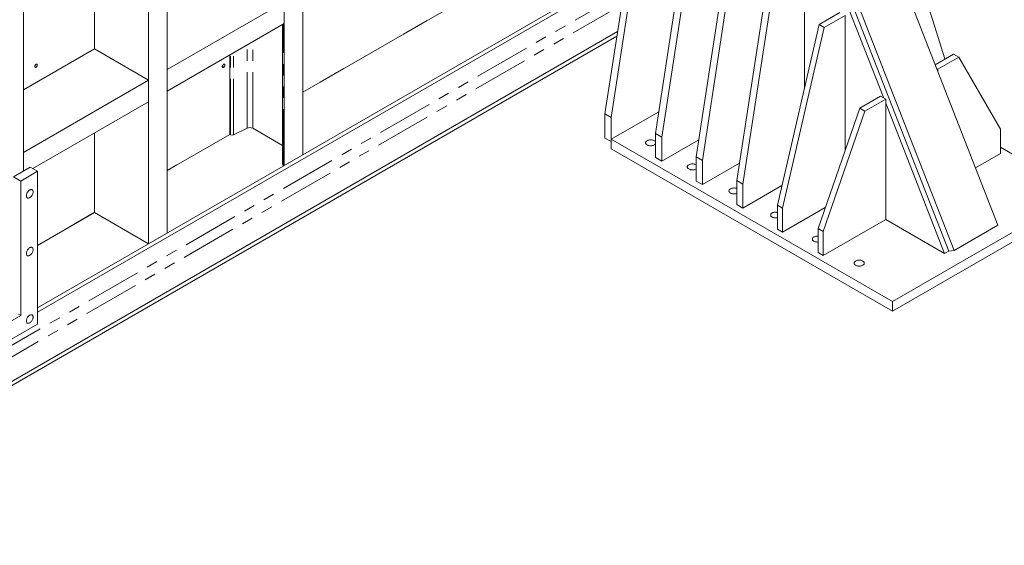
# Model space of a CAD drawing. Header units: millimetres. Extents: x 450 to 25135, y 150 to 17673.
# Tile 223 of 256: x 11061 to 14402, y 8207 to 9990. Entities that reach past the tile are written whole.
import ezdxf

# ---------------------------------------------------------------- set-up
doc = ezdxf.new("R2010")
doc.units = ezdxf.units.MM
doc.linetypes.add('SLD-Centrada-doble', pattern=[12.7, 6.35, -1.27, 1.27, -1.27, 1.27, -1.27])
doc.linetypes.add('SLD-Continua', pattern=[0])
doc.layers.add('OCULTA', color=8, linetype='SLD-Continua')

msp = doc.modelspace()

# ---------------------------------------------------------------- linework, layer by layer
at = {"layer": 'OCULTA', "linetype": 'SLD-Continua', "lineweight": 18, "ltscale": 30}
for p, q in [((11562.2, 9266.6), (11562.2, 11321.8)), ((11562.2, 9266.6), (11562.2, 11321.8)), ((11562.2, 9266.6), (11562.2, 11321.8)), ((11562.2, 9266.6), (11562.2, 11321.8)), ((11562.2, 9266.6), (11562.2, 11321.8)), ((11498.6, 9229.9), (11498.6, 11285.1)), ((11498.6, 9229.9), (11498.6, 11285.1)), ((11498.6, 9229.9), (11498.6, 11285.1)), ((11498.6, 9229.9), (11498.6, 11285.1)), ((11498.6, 9229.9), (11498.6, 11285.1)), ((12021.9, 9531.9), (12021.9, 11094)), ((12021.9, 9531.9), (12021.9, 11094)), ((12021.9, 9531.9), (12021.9, 11094)), ((12021.9, 9531.9), (12021.9, 11094)), ((12021.9, 9531.9), (12021.9, 11094)), ((11074.3, 9477.2), (11074.3, 11040.2)), ((11074.3, 9477.2), (11074.3, 11040.2)), ((11074.3, 9477.2), (11074.3, 11040.2)), ((11074.3, 9477.2), (11074.3, 11040.2)), ((11074.3, 9477.2), (11074.3, 11040.2)), ((11958.2, 9495.2), (11958.2, 11057.5)), ((11958.2, 9495.2), (11958.2, 11057.5)), ((11958.2, 9495.2), (11958.2, 11057.5)), ((11958.2, 9495.2), (11958.2, 11057.5)), ((11958.2, 9495.2), (11958.2, 11057.5)), ((13188.6, 10589.3), (13047.2, 9670.7)), ((13209.8, 10577), (13068.4, 9658.4)), ((11314.8, 9891.2), (11314.8, 10524.9)), ((11314.8, 9891.2), (11314.8, 10524.9)), ((11314.8, 9891.2), (11314.8, 10524.9)), ((11314.8, 9891.2), (11314.8, 10524.9)), ((11314.8, 9891.2), (11314.8, 10524.9)), ((13356.5, 10504.6), (13218.6, 9604.3)), ((13377.7, 10492.3), (13239.9, 9592.1)), ((14380.7, 9292.8), (13924.6, 10458.4)), ((13494.4, 10425), (13356.5, 9524.7)), ((13515.6, 10412.7), (13377.7, 9512.5)), ((13993.4, 9724.6), (13743.7, 10362.7)), ((13757.8, 10370.9), (14213.9, 9205.3)), ((13776.1, 10372.6), (14232.2, 9207.1)), ((13632.3, 10345.4), (13494.4, 9445.1)), ((13653.5, 10333.1), (13515.6, 9432.9)), ((13724.2, 9759.5), (13724.2, 10351.5)), ((13123.7, 10168), (11121.9, 9012.4)), ((13121.3, 10152.4), (11121.9, 8998.1)), ((14201, 9857.2), (14109.6, 10147.3)), ((12021.9, 9744.2), (12637, 10099.3)), ((12021.9, 9744.2), (12637, 10099.3)), ((12021.9, 9744.2), (12637, 10099.3)), ((12021.9, 9744.2), (12637, 10099.3)), ((12021.9, 9744.2), (12637, 10099.3)), ((12637, 10099.3), (12021.9, 9744.2)), ((12637, 10099.3), (12021.9, 9744.2)), ((11562.2, 9821.9), (11958.2, 10050.4)), ((11562.2, 9821.9), (11958.2, 10050.4)), ((11562.2, 9821.9), (11958.2, 10050.4)), ((11562.2, 9821.9), (11958.2, 10050.4)), ((11562.2, 9821.9), (11958.2, 10050.4)), ((11958.2, 9977), (11958.2, 10050.4)), ((11958.2, 9977), (11958.2, 10050.4)), ((11958.2, 9977), (11958.2, 10050.4)), ((11958.2, 9977), (11958.2, 10050.4)), ((11958.2, 9977), (11958.2, 10050.4)), ((13773.7, 9973.9), (13844.4, 10014.7)), ((13791.4, 9963.6), (13862.1, 10004.5)), ((13862.1, 10004.5), (13862.1, 9547.2)), ((11562.2, 9748.4), (11958.2, 9977)), ((11562.2, 9748.4), (11958.2, 9977)), ((11562.2, 9748.4), (11958.2, 9977)), ((11562.2, 9748.4), (11958.2, 9977)), ((11562.2, 9748.4), (11958.2, 9977)), ((11953.4, 9974.2), (11953.4, 9499.7)), ((11953.4, 9974.2), (11953.4, 9499.7)), ((11953.4, 9974.2), (11953.4, 9499.7)), ((11953.4, 9974.2), (11953.4, 9499.7)), ((11953.4, 9974.2), (11953.4, 9499.7)), ((12363.7, 9941.6), (12443.7, 9987.7)), ((13632.3, 9361.5), (13773.7, 9973.9)), ((13650, 9351.3), (13791.4, 9963.6)), ((13773.7, 9973.9), (13791.4, 9963.6)), ((13090.3, 9950.7), (10092.2, 8220)), ((13087.9, 9935), (10094.6, 8207.1)), ((11074.3, 9752.5), (11314.8, 9891.2)), ((11074.3, 9752.5), (11314.8, 9891.2)), ((11074.3, 9752.5), (11314.8, 9891.2)), ((11074.3, 9752.5), (11314.8, 9891.2)), ((11074.3, 9752.5), (11314.8, 9891.2)), ((11314.8, 9891.2), (11498.6, 9785.1)), ((11314.8, 9891.2), (11498.6, 9785.1)), ((11314.8, 9891.2), (11498.6, 9785.1)), ((11314.8, 9891.2), (11498.6, 9785.1)), ((11314.8, 9891.2), (11498.6, 9785.1)), ((11774.4, 9601.3), (11774.4, 9870.8)), ((11774.4, 9601.3), (11774.4, 9870.8)), ((11774.4, 9601.3), (11774.4, 9870.8)), ((11774.4, 9601.3), (11774.4, 9870.8)), ((11774.4, 9601.3), (11774.4, 9870.8)), ((14229.8, 9873.8), (14167.4, 9837.8)), ((14247.5, 9863.6), (14176.8, 9822.8)), ((14229.8, 9873.8), (14247.5, 9863.6)), ((14388.9, 9618.6), (14247.5, 9863.6)), ((12080.9, 9778.3), (12160.8, 9824.4)), ((14172.3, 9825.4), (14176.8, 9822.8)), ((14176.8, 9822.8), (14176.8, 9814)), ((11562.2, 9748.4), (11562.2, 9821.9)), ((11562.2, 9748.4), (11562.2, 9821.9)), ((11562.2, 9748.4), (11562.2, 9821.9)), ((11562.2, 9748.4), (11562.2, 9821.9)), ((11562.2, 9748.4), (11562.2, 9821.9)), ((11074.3, 9540.2), (11498.6, 9785.1)), ((11074.3, 9540.2), (11498.6, 9785.1)), ((11074.3, 9540.2), (11498.6, 9785.1)), ((11074.3, 9540.2), (11498.6, 9785.1)), ((11074.3, 9540.2), (11498.6, 9785.1)), ((11498.6, 9711.6), (11498.6, 9785.1)), ((11498.6, 9711.6), (11498.6, 9785.1)), ((11498.6, 9711.6), (11498.6, 9785.1)), ((11498.6, 9711.6), (11498.6, 9785.1)), ((11498.6, 9711.6), (11498.6, 9785.1)), ((13911.6, 9690.1), (13982.3, 9730.9)), ((13982.3, 9730.9), (14000, 9720.7)), ((11106.2, 9485.1), (11498.6, 9711.6)), ((11106.2, 9485.1), (11498.6, 9711.6)), ((11106.2, 9485.1), (11498.6, 9711.6)), ((11106.2, 9485.1), (11498.6, 9711.6)), ((11106.2, 9485.1), (11498.6, 9711.6)), ((13770.2, 9281.9), (13911.6, 9690.1)), ((13911.6, 9690.1), (13929.3, 9679.9)), ((13929.3, 9679.9), (14000, 9720.7)), ((14000, 9720.7), (14000, 9312.5)), ((14199.8, 9197.1), (14000, 9707.6)), ((13047.2, 9670.7), (13068.4, 9658.4)), ((13047.2, 9670.7), (13047.2, 9589)), ((13230, 9678.2), (13068.4, 9584.9)), ((13068.4, 9658.4), (13068.4, 9576.8)), ((13787.9, 9271.7), (13929.3, 9679.9)), ((11833, 9622.3), (11786.6, 9599.5)), ((11833, 9622.3), (11786.6, 9599.5)), ((11833, 9622.3), (11786.6, 9599.5)), ((11833, 9622.3), (11786.6, 9599.5)), ((11833, 9622.3), (11786.6, 9599.5)), ((11953.4, 9563.3), (11852, 9621.9)), ((11953.4, 9563.3), (11852, 9621.9)), ((11953.4, 9563.3), (11852, 9621.9)), ((11953.4, 9563.3), (11852, 9621.9)), ((11953.4, 9563.3), (11852, 9621.9)), ((11314.8, 9336), (11314.8, 9605.5)), ((11314.8, 9336), (11314.8, 9605.5)), ((11314.8, 9336), (11314.8, 9605.5)), ((11314.8, 9336), (11314.8, 9605.5)), ((11314.8, 9336), (11314.8, 9605.5)), ((11562.2, 9478.9), (11774.4, 9601.3)), ((11562.2, 9478.9), (11774.4, 9601.3)), ((11562.2, 9478.9), (11774.4, 9601.3)), ((11562.2, 9478.9), (11774.4, 9601.3)), ((11562.2, 9478.9), (11774.4, 9601.3)), ((11774.4, 9601.3), (11562.2, 9478.9)), ((11774.4, 9601.3), (11562.2, 9478.9)), ((11777.2, 9599.7), (11774.4, 9601.3)), ((11777.2, 9599.7), (11774.4, 9601.3)), ((11777.2, 9599.7), (11774.4, 9601.3)), ((11777.2, 9599.7), (11774.4, 9601.3)), ((11777.2, 9599.7), (11774.4, 9601.3)), ((13047.2, 9589), (13068.4, 9576.8)), ((13218.6, 9604.3), (13239.9, 9592.1)), ((13218.6, 9604.3), (13218.6, 9522.7)), ((13239.9, 9592.1), (13239.9, 9510.4)), ((14388.9, 9537), (14388.9, 9618.6)), ((13068.4, 9584.9), (14023, 9033.9)), ((13068.4, 9584.9), (13068.4, 9552.3)), ((13239.9, 9510.4), (13365.4, 9582.9)), ((14659.4, 9401.2), (14388.9, 9557.4)), ((11074.3, 9540.2), (11074.3, 9477.2)), ((11074.3, 9540.2), (11074.3, 9477.2)), ((11074.3, 9540.2), (11074.3, 9477.2)), ((11074.3, 9540.2), (11074.3, 9477.2)), ((11074.3, 9540.2), (11074.3, 9477.2)), ((12021.9, 9531.9), (11958.2, 9495.2)), ((12021.9, 9531.9), (11958.2, 9495.2)), ((12021.9, 9531.9), (11958.2, 9495.2)), ((12021.9, 9531.9), (11958.2, 9495.2)), ((12021.9, 9531.9), (11958.2, 9495.2)), ((13068.4, 9552.3), (14023, 9001.2)), ((13218.6, 9522.7), (13239.9, 9510.4)), ((13356.5, 9524.7), (13377.7, 9512.5)), ((13356.5, 9524.7), (13356.5, 9443.1)), ((14304.3, 9488.1), (14388.9, 9537)), ((11097.2, 9490.3), (11040, 9457.3)), ((11097.2, 9490.3), (11121.9, 9476)), ((11562.2, 9478.9), (11595.1, 9497.9)), ((11958.2, 9495.2), (11955.4, 9496.8)), ((11958.2, 9495.2), (11955.4, 9496.8)), ((11958.2, 9495.2), (11955.4, 9496.8)), ((11958.2, 9495.2), (11955.4, 9496.8)), ((11958.2, 9495.2), (11955.4, 9496.8)), ((13377.7, 9512.5), (13377.7, 9430.8)), ((13377.7, 9430.8), (13503.3, 9503.3)), ((11040, 9457.3), (11064.8, 9443.1)), ((11121.9, 9476), (11064.8, 9443.1)), ((11121.9, 8957.5), (11121.9, 9476)), ((11064.8, 9443.1), (11064.8, 8987)), ((13356.5, 9443.1), (13377.7, 9430.8)), ((13494.4, 9445.1), (13515.6, 9432.9)), ((13494.4, 9445.1), (13494.4, 9363.5)), ((13515.6, 9432.9), (13515.6, 9351.2)), ((13515.6, 9351.2), (13647.5, 9427.4)), ((14023, 9033.9), (14659.4, 9401.2)), ((13494.4, 9363.5), (13515.6, 9351.2)), ((13632.3, 9361.5), (13650, 9351.3)), ((13632.3, 9279.8), (13632.3, 9361.5)), ((14023, 9001.2), (14659.4, 9368.6)), ((11121.9, 9224.7), (11314.8, 9336)), ((11121.9, 9224.7), (11314.8, 9336)), ((11121.9, 9224.7), (11314.8, 9336)), ((11121.9, 9224.7), (11314.8, 9336)), ((11121.9, 9224.7), (11314.8, 9336)), ((11314.8, 9336), (11121.9, 9224.7)), ((11314.8, 9336), (11121.9, 9224.7)), ((11232.4, 9288.4), (11312.3, 9334.6)), ((11314.8, 9336), (11498.6, 9229.9)), ((11314.8, 9336), (11498.6, 9229.9)), ((11314.8, 9336), (11498.6, 9229.9)), ((11314.8, 9336), (11498.6, 9229.9)), ((11314.8, 9336), (11498.6, 9229.9)), ((13794.9, 9353.3), (13650, 9269.6)), ((13650, 9269.6), (13650, 9351.3)), ((14000, 9312.5), (13787.9, 9190)), ((14000, 9312.5), (14199.8, 9197.1)), ((14232.2, 9207.1), (14380.7, 9292.8)), ((11498.6, 9229.9), (11562.2, 9266.6)), ((11498.6, 9229.9), (11562.2, 9266.6)), ((11498.6, 9229.9), (11562.2, 9266.6)), ((11498.6, 9229.9), (11562.2, 9266.6)), ((11498.6, 9229.9), (11562.2, 9266.6)), ((13632.3, 9279.8), (13650, 9269.6)), ((13770.2, 9281.9), (13787.9, 9271.7)), ((13770.2, 9200.2), (13770.2, 9281.9)), ((13787.9, 9190), (13787.9, 9271.7)), ((13770.2, 9200.2), (13787.9, 9190)), ((14213.9, 9205.3), (14199.8, 9197.1)), ((14232.2, 9207.1), (14213.9, 9205.3)), ((14023, 9033.9), (14023, 9001.2)), ((11057.7, 8991.1), (11064.8, 8987)), ((10690.6, 8708.5), (11121.9, 8957.5)), ((11064.8, 8987), (10747.7, 8804))]:
    msp.add_line(p, q, dxfattribs=at)
at = {"layer": 'OCULTA', "linetype": 'SLD-Centrada-doble', "lineweight": 18, "ltscale": 30}
for p, q in [((13110.8, 10084.2), (10073.8, 8331)), ((13104.2, 10041.2), (10102.1, 8308.1)), ((11955.4, 9496.8), (11955.4, 9975.3)), ((11955.4, 9496.8), (11955.4, 9975.3)), ((11955.4, 9496.8), (11955.4, 9975.3)), ((11955.4, 9496.8), (11955.4, 9975.3)), ((11955.4, 9496.8), (11955.4, 9975.3)), ((11833, 9622.3), (11833, 9904.7)), ((11833, 9622.3), (11833, 9904.7)), ((11833, 9622.3), (11833, 9904.7)), ((11833, 9622.3), (11833, 9904.7)), ((11833, 9622.3), (11833, 9904.7)), ((11852, 9621.9), (11852, 9915.6)), ((11852, 9621.9), (11852, 9915.6)), ((11852, 9621.9), (11852, 9915.6)), ((11852, 9621.9), (11852, 9915.6)), ((11852, 9621.9), (11852, 9915.6)), ((11777.2, 9599.7), (11777.2, 9872.4)), ((11777.2, 9599.7), (11777.2, 9872.4)), ((11777.2, 9599.7), (11777.2, 9872.4)), ((11777.2, 9599.7), (11777.2, 9872.4)), ((11777.2, 9599.7), (11777.2, 9872.4)), ((11786.6, 9599.5), (11786.6, 9877.9)), ((11786.6, 9599.5), (11786.6, 9877.9)), ((11786.6, 9599.5), (11786.6, 9877.9)), ((11786.6, 9599.5), (11786.6, 9877.9)), ((11786.6, 9599.5), (11786.6, 9877.9))]:
    msp.add_line(p, q, dxfattribs=at)
at = {"layer": 'OCULTA', "linetype": 'SLD-Continua', "lineweight": 18, "ltscale": 30, "flags": 128}
for points in [[(11121, 9836.6), (11120.9, 9837.7), (11120.5, 9838.6), (11120, 9839.2), (11119.2, 9839.6), (11118.3, 9839.6), (11117.3, 9839.3), (11116.3, 9838.7), (11115.3, 9837.8), (11114.3, 9836.8), (11113.6, 9835.5), (11113, 9834.2), (11112.6, 9832.9), (11112.5, 9831.6), (11112.6, 9830.5), (11113, 9829.6), (11113.6, 9829), (11114.3, 9828.7), (11115.3, 9828.6), (11116.3, 9828.9), (11117.3, 9829.5), (11118.3, 9830.4), (11119.2, 9831.5), (11120, 9832.7), (11120.5, 9834), (11120.9, 9835.3), (11121, 9836.6)], [(11116.7, 9839), (11117, 9839.2), (11118.1, 9839.5), (11119, 9839.6), (11119.8, 9839.3), (11120.5, 9838.6), (11120.9, 9837.7), (11121, 9836.6), (11120.9, 9835.3), (11120.5, 9833.9), (11119.8, 9832.5), (11119, 9831.3), (11118.1, 9830.2), (11117, 9829.4), (11116, 9828.8), (11114.9, 9828.6), (11114, 9828.8), (11113.3, 9829.3), (11112.8, 9830), (11112.5, 9831.1), (11112.5, 9831.7), (11112.5, 9831.1), (11112.8, 9830), (11113.3, 9829.3), (11114, 9828.8), (11114.9, 9828.6), (11116, 9828.8), (11117, 9829.4), (11118.1, 9830.2), (11119, 9831.3), (11119.8, 9832.5), (11120.5, 9833.9), (11120.9, 9835.3), (11121, 9836.6), (11120.9, 9837.7), (11120.5, 9838.6), (11119.8, 9839.3), (11119, 9839.6), (11118.1, 9839.5), (11117, 9839.2), (11116.7, 9839)], [(11121, 9836.6), (11120.9, 9837.7), (11120.5, 9838.6), (11120, 9839.2), (11119.2, 9839.6), (11118.3, 9839.6), (11117.3, 9839.3), (11116.3, 9838.7), (11115.3, 9837.8), (11114.3, 9836.8), (11113.6, 9835.5), (11113, 9834.2), (11112.6, 9832.9), (11112.5, 9831.6), (11112.6, 9830.5), (11113, 9829.6), (11113.6, 9829), (11114.3, 9828.7), (11115.3, 9828.6), (11116.3, 9828.9), (11117.3, 9829.5), (11118.3, 9830.4), (11119.2, 9831.5), (11120, 9832.7), (11120.5, 9834), (11120.9, 9835.3), (11121, 9836.6)], [(11121, 9836.6), (11120.9, 9837.7), (11120.5, 9838.6), (11120, 9839.2), (11119.2, 9839.6), (11118.3, 9839.6), (11117.3, 9839.3), (11116.3, 9838.7), (11115.3, 9837.8), (11114.3, 9836.8), (11113.6, 9835.5), (11113, 9834.2), (11112.6, 9832.9), (11112.5, 9831.6), (11112.6, 9830.5), (11113, 9829.6), (11113.6, 9829), (11114.3, 9828.7), (11115.3, 9828.6), (11116.3, 9828.9), (11117.3, 9829.5), (11118.3, 9830.4), (11119.2, 9831.5), (11120, 9832.7), (11120.5, 9834), (11120.9, 9835.3), (11121, 9836.6)], [(11116.7, 9839), (11117, 9839.2), (11118.1, 9839.5), (11119, 9839.6), (11119.8, 9839.3), (11120.5, 9838.6), (11120.9, 9837.7), (11121, 9836.6), (11120.9, 9835.3), (11120.5, 9833.9), (11119.8, 9832.5), (11119, 9831.3), (11118.1, 9830.2), (11117, 9829.4), (11116, 9828.8), (11114.9, 9828.6), (11114, 9828.8), (11113.3, 9829.3), (11112.8, 9830), (11112.5, 9831.1), (11112.5, 9831.7), (11112.5, 9831.1), (11112.8, 9830), (11113.3, 9829.3), (11114, 9828.8), (11114.9, 9828.6), (11116, 9828.8), (11117, 9829.4), (11118.1, 9830.2), (11119, 9831.3), (11119.8, 9832.5), (11120.5, 9833.9), (11120.9, 9835.3), (11121, 9836.6), (11120.9, 9837.7), (11120.5, 9838.6), (11119.8, 9839.3), (11119, 9839.6), (11118.1, 9839.5), (11117, 9839.2), (11116.7, 9839)], [(11121, 9836.6), (11120.9, 9837.7), (11120.5, 9838.6), (11120, 9839.2), (11119.2, 9839.6), (11118.3, 9839.6), (11117.3, 9839.3), (11116.3, 9838.7), (11115.3, 9837.8), (11114.3, 9836.8), (11113.6, 9835.5), (11113, 9834.2), (11112.6, 9832.9), (11112.5, 9831.6), (11112.6, 9830.5), (11113, 9829.6), (11113.6, 9829), (11114.3, 9828.7), (11115.3, 9828.6), (11116.3, 9828.9), (11117.3, 9829.5), (11118.3, 9830.4), (11119.2, 9831.5), (11120, 9832.7), (11120.5, 9834), (11120.9, 9835.3), (11121, 9836.6)], [(11121, 9836.6), (11120.9, 9837.7), (11120.5, 9838.6), (11120, 9839.2), (11119.2, 9839.6), (11118.3, 9839.6), (11117.3, 9839.3), (11116.3, 9838.7), (11115.3, 9837.8), (11114.3, 9836.8), (11113.6, 9835.5), (11113, 9834.2), (11112.6, 9832.9), (11112.5, 9831.6), (11112.6, 9830.5), (11113, 9829.6), (11113.6, 9829), (11114.3, 9828.7), (11115.3, 9828.6), (11116.3, 9828.9), (11117.3, 9829.5), (11118.3, 9830.4), (11119.2, 9831.5), (11120, 9832.7), (11120.5, 9834), (11120.9, 9835.3), (11121, 9836.6)], [(11112.5, 9831.7), (11112.5, 9831.1), (11112.8, 9830), (11113.3, 9829.3), (11114, 9828.8), (11114.9, 9828.6), (11116, 9828.8), (11117, 9829.4), (11118.1, 9830.2), (11119, 9831.3), (11119.8, 9832.5), (11120.5, 9833.9), (11120.9, 9835.3), (11121, 9836.6)], [(11121, 9836.6), (11120.9, 9837.7), (11120.5, 9838.6), (11119.8, 9839.3), (11119, 9839.6), (11118.1, 9839.5), (11117, 9839.2), (11116.7, 9839)], [(11757.4, 9836.5), (11757.3, 9837.6), (11756.9, 9838.5), (11756.4, 9839.2), (11755.6, 9839.5), (11754.7, 9839.5), (11753.7, 9839.2), (11752.6, 9838.6), (11751.7, 9837.8), (11750.7, 9836.7), (11750, 9835.5), (11749.4, 9834.2), (11749, 9832.8), (11748.9, 9831.6), (11749, 9830.5), (11749.4, 9829.6), (11750, 9828.9), (11750.7, 9828.6), (11751.7, 9828.6), (11752.6, 9828.9), (11753.7, 9829.5), (11754.7, 9830.3), (11755.6, 9831.4), (11756.4, 9832.6), (11756.9, 9833.9), (11757.3, 9835.3), (11757.4, 9836.5)], [(11753.1, 9839), (11753.4, 9839.1), (11754.5, 9839.5), (11755.4, 9839.5), (11756.2, 9839.2), (11756.9, 9838.6), (11757.3, 9837.6), (11757.4, 9836.5), (11757.3, 9835.2), (11756.9, 9833.8), (11756.2, 9832.5), (11755.4, 9831.2), (11754.5, 9830.2), (11753.4, 9829.3), (11752.3, 9828.8), (11751.3, 9828.6), (11750.4, 9828.7), (11749.7, 9829.2), (11749.2, 9830), (11748.9, 9831), (11748.9, 9831.6), (11748.9, 9831), (11749.2, 9830), (11749.7, 9829.2), (11750.4, 9828.7), (11751.3, 9828.6), (11752.3, 9828.8), (11753.4, 9829.3), (11754.5, 9830.2), (11755.4, 9831.2), (11756.2, 9832.5), (11756.9, 9833.8), (11757.3, 9835.2), (11757.4, 9836.5), (11757.3, 9837.6), (11756.9, 9838.6), (11756.2, 9839.2), (11755.4, 9839.5), (11754.5, 9839.5), (11753.4, 9839.1), (11753.1, 9839)], [(11757.4, 9836.5), (11757.3, 9837.6), (11756.9, 9838.5), (11756.4, 9839.2), (11755.6, 9839.5), (11754.7, 9839.5), (11753.7, 9839.2), (11752.6, 9838.6), (11751.7, 9837.8), (11750.7, 9836.7), (11750, 9835.5), (11749.4, 9834.2), (11749, 9832.8), (11748.9, 9831.6), (11749, 9830.5), (11749.4, 9829.6), (11750, 9828.9), (11750.7, 9828.6), (11751.7, 9828.6), (11752.6, 9828.9), (11753.7, 9829.5), (11754.7, 9830.3), (11755.6, 9831.4), (11756.4, 9832.6), (11756.9, 9833.9), (11757.3, 9835.3), (11757.4, 9836.5)], [(11757.4, 9836.5), (11757.3, 9837.6), (11756.9, 9838.5), (11756.4, 9839.2), (11755.6, 9839.5), (11754.7, 9839.5), (11753.7, 9839.2), (11752.6, 9838.6), (11751.7, 9837.8), (11750.7, 9836.7), (11750, 9835.5), (11749.4, 9834.2), (11749, 9832.8), (11748.9, 9831.6), (11749, 9830.5), (11749.4, 9829.6), (11750, 9828.9), (11750.7, 9828.6), (11751.7, 9828.6), (11752.6, 9828.9), (11753.7, 9829.5), (11754.7, 9830.3), (11755.6, 9831.4), (11756.4, 9832.6), (11756.9, 9833.9), (11757.3, 9835.3), (11757.4, 9836.5)], [(11753.1, 9839), (11753.4, 9839.1), (11754.5, 9839.5), (11755.4, 9839.5), (11756.2, 9839.2), (11756.9, 9838.6), (11757.3, 9837.6), (11757.4, 9836.5), (11757.3, 9835.2), (11756.9, 9833.8), (11756.2, 9832.5), (11755.4, 9831.2), (11754.5, 9830.2), (11753.4, 9829.3), (11752.3, 9828.8), (11751.3, 9828.6), (11750.4, 9828.7), (11749.7, 9829.2), (11749.2, 9830), (11748.9, 9831), (11748.9, 9831.6), (11748.9, 9831), (11749.2, 9830), (11749.7, 9829.2), (11750.4, 9828.7), (11751.3, 9828.6), (11752.3, 9828.8), (11753.4, 9829.3), (11754.5, 9830.2), (11755.4, 9831.2), (11756.2, 9832.5), (11756.9, 9833.8), (11757.3, 9835.2), (11757.4, 9836.5), (11757.3, 9837.6), (11756.9, 9838.6), (11756.2, 9839.2), (11755.4, 9839.5), (11754.5, 9839.5), (11753.4, 9839.1), (11753.1, 9839)], [(11757.4, 9836.5), (11757.3, 9837.6), (11756.9, 9838.5), (11756.4, 9839.2), (11755.6, 9839.5), (11754.7, 9839.5), (11753.7, 9839.2), (11752.6, 9838.6), (11751.7, 9837.8), (11750.7, 9836.7), (11750, 9835.5), (11749.4, 9834.2), (11749, 9832.8), (11748.9, 9831.6), (11749, 9830.5), (11749.4, 9829.6), (11750, 9828.9), (11750.7, 9828.6), (11751.7, 9828.6), (11752.6, 9828.9), (11753.7, 9829.5), (11754.7, 9830.3), (11755.6, 9831.4), (11756.4, 9832.6), (11756.9, 9833.9), (11757.3, 9835.3), (11757.4, 9836.5)], [(11757.4, 9836.5), (11757.3, 9837.6), (11756.9, 9838.5), (11756.4, 9839.2), (11755.6, 9839.5), (11754.7, 9839.5), (11753.7, 9839.2), (11752.6, 9838.6), (11751.7, 9837.8), (11750.7, 9836.7), (11750, 9835.5), (11749.4, 9834.2), (11749, 9832.8), (11748.9, 9831.6), (11749, 9830.5), (11749.4, 9829.6), (11750, 9828.9), (11750.7, 9828.6), (11751.7, 9828.6), (11752.6, 9828.9), (11753.7, 9829.5), (11754.7, 9830.3), (11755.6, 9831.4), (11756.4, 9832.6), (11756.9, 9833.9), (11757.3, 9835.3), (11757.4, 9836.5)], [(11748.9, 9831.6), (11748.9, 9831), (11749.2, 9830), (11749.7, 9829.2), (11750.4, 9828.7), (11751.3, 9828.6), (11752.3, 9828.8), (11753.4, 9829.3), (11754.5, 9830.2), (11755.4, 9831.2), (11756.2, 9832.5), (11756.9, 9833.8), (11757.3, 9835.2), (11757.4, 9836.5)], [(11757.4, 9836.5), (11757.3, 9837.6), (11756.9, 9838.6), (11756.2, 9839.2), (11755.4, 9839.5), (11754.5, 9839.5), (11753.4, 9839.1), (11753.1, 9839)], [(13215.1, 9579.8), (13213.2, 9580.8), (13211.1, 9581.6), (13208.8, 9582.2), (13206.5, 9582.6), (13204, 9582.8), (13201.5, 9582.8), (13199, 9582.6), (13196.6, 9582.2), (13194.3, 9581.6), (13192.2, 9580.8), (13190.4, 9579.8), (13188.7, 9578.7), (13187.4, 9577.5), (13186.3, 9576.2), (13185.6, 9574.8), (13185.3, 9573.4), (13185.3, 9572), (13185.6, 9570.5), (13186.3, 9569.2), (13187.4, 9567.8), (13188.7, 9566.6), (13190.4, 9565.5), (13192.2, 9564.6), (13194.3, 9563.8), (13196.6, 9563.2), (13199, 9562.8), (13201.5, 9562.6), (13204, 9562.6), (13206.5, 9562.8), (13208.8, 9563.2), (13211.1, 9563.8), (13213.2, 9564.6), (13215.1, 9565.5), (13216.7, 9566.6), (13218.1, 9567.8), (13218.6, 9568.5)], [(13356.5, 9498.2), (13354.6, 9499.1), (13352.5, 9499.9), (13350.3, 9500.5), (13347.9, 9500.9), (13345.4, 9501.1), (13342.9, 9501.1), (13340.4, 9500.9), (13338, 9500.5), (13335.8, 9499.9), (13333.7, 9499.1), (13331.8, 9498.2), (13330.1, 9497.1), (13328.8, 9495.9), (13327.8, 9494.6), (13327.1, 9493.2), (13326.7, 9491.8), (13326.7, 9490.3), (13327.1, 9488.9), (13327.8, 9487.5), (13328.8, 9486.2), (13330.1, 9485), (13331.8, 9483.9), (13333.7, 9483), (13335.8, 9482.2), (13338, 9481.6), (13340.4, 9481.2), (13342.9, 9481), (13345.4, 9481), (13347.9, 9481.2), (13350.3, 9481.6), (13352.5, 9482.2), (13354.6, 9483), (13356.5, 9483.9), (13356.5, 9483.9)], [(11106.7, 9406), (11106.6, 9407.9), (11106.2, 9409.6), (11105.6, 9411), (11104.7, 9412.3), (11103.7, 9413.2), (11102.4, 9413.8), (11101, 9414.1), (11099.5, 9414), (11097.9, 9413.7), (11096.2, 9413), (11094.5, 9412), (11092.9, 9410.8), (11091.3, 9409.3), (11089.7, 9407.5), (11088.3, 9405.6), (11087.1, 9403.6), (11086, 9401.5), (11085.2, 9399.3), (11084.6, 9397.1), (11084.2, 9395), (11084.1, 9393), (11084.2, 9391.1), (11084.6, 9389.4), (11085.2, 9387.9), (11086, 9386.7), (11087.1, 9385.8), (11088.3, 9385.2), (11089.7, 9384.9), (11091.3, 9384.9), (11092.9, 9385.3), (11094.5, 9386), (11096.2, 9387), (11097.9, 9388.2), (11099.5, 9389.7), (11101, 9391.4), (11102.4, 9393.4), (11103.7, 9395.4), (11104.7, 9397.5), (11105.6, 9399.7), (11106.2, 9401.9), (11106.6, 9404), (11106.7, 9406)], [(13494.4, 9418.1), (13494, 9418.3), (13491.7, 9418.9), (13489.3, 9419.3), (13486.8, 9419.5), (13484.3, 9419.5), (13481.9, 9419.3), (13479.5, 9418.9), (13477.2, 9418.3), (13475.1, 9417.5), (13473.2, 9416.6), (13471.6, 9415.5), (13470.2, 9414.3), (13469.2, 9412.9), (13468.5, 9411.6), (13468.1, 9410.1), (13468.1, 9408.7), (13468.5, 9407.3), (13469.2, 9405.9), (13470.2, 9404.6), (13471.6, 9403.4), (13473.2, 9402.3), (13475.1, 9401.3), (13477.2, 9400.5), (13479.5, 9399.9), (13481.9, 9399.5), (13484.3, 9399.3), (13486.8, 9399.3), (13489.3, 9399.5), (13491.7, 9399.9), (13494, 9400.5), (13494.4, 9400.7)], [(13632.3, 9337.4), (13630.7, 9337.6), (13628.2, 9337.8), (13625.7, 9337.8), (13623.3, 9337.6), (13620.9, 9337.2), (13618.6, 9336.6), (13616.5, 9335.9), (13614.6, 9334.9), (13613, 9333.8), (13611.6, 9332.6), (13610.6, 9331.3), (13609.9, 9329.9), (13609.5, 9328.5), (13609.5, 9327), (13609.9, 9325.6), (13610.6, 9324.2), (13611.6, 9322.9), (13613, 9321.7), (13614.6, 9320.6), (13616.5, 9319.7), (13618.6, 9318.9), (13620.9, 9318.3), (13623.3, 9317.9), (13625.7, 9317.7), (13628.2, 9317.7), (13630.7, 9317.9), (13632.3, 9318.1)], [(13770.2, 9256.2), (13769.7, 9256.2), (13767.2, 9256.2), (13764.7, 9256), (13762.3, 9255.6), (13760, 9255), (13757.9, 9254.2), (13756, 9253.3), (13754.4, 9252.2), (13753.1, 9251), (13752, 9249.7), (13751.3, 9248.3), (13751, 9246.8), (13751, 9245.4), (13751.3, 9244), (13752, 9242.6), (13753.1, 9241.3), (13754.4, 9240.1), (13756, 9239), (13757.9, 9238), (13760, 9237.3), (13762.3, 9236.7), (13764.7, 9236.3), (13767.2, 9236.1), (13769.7, 9236.1), (13770.2, 9236.1)], [(11106.7, 9210.1), (11106.6, 9211.9), (11106.2, 9213.6), (11105.6, 9215.1), (11104.7, 9216.3), (11103.7, 9217.2), (11102.4, 9217.8), (11101, 9218.1), (11099.5, 9218.1), (11097.9, 9217.7), (11096.2, 9217), (11094.5, 9216.1), (11092.9, 9214.8), (11091.3, 9213.3), (11089.7, 9211.6), (11088.3, 9209.7), (11087.1, 9207.6), (11086, 9205.5), (11085.2, 9203.3), (11084.6, 9201.1), (11084.2, 9199), (11084.1, 9197), (11084.2, 9195.1), (11084.6, 9193.4), (11085.2, 9192), (11086, 9190.8), (11087.1, 9189.9), (11088.3, 9189.2), (11089.7, 9188.9), (11091.3, 9189), (11092.9, 9189.3), (11094.5, 9190), (11096.2, 9191), (11097.9, 9192.2), (11099.5, 9193.8), (11101, 9195.5), (11102.4, 9197.4), (11103.7, 9199.4), (11104.7, 9201.6), (11105.6, 9203.7), (11106.2, 9205.9), (11106.6, 9208), (11106.7, 9210.1)], [(13922.2, 9171.6), (13920.3, 9172.6), (13918.2, 9173.4), (13916, 9174), (13913.6, 9174.4), (13911.1, 9174.6), (13908.6, 9174.6), (13906.1, 9174.4), (13903.7, 9174), (13901.5, 9173.4), (13899.3, 9172.6), (13897.5, 9171.6), (13895.8, 9170.5), (13894.5, 9169.3), (13893.4, 9168), (13892.7, 9166.6), (13892.4, 9165.2), (13892.4, 9163.8), (13892.7, 9162.3), (13893.4, 9161), (13894.5, 9159.6), (13895.8, 9158.4), (13897.5, 9157.3), (13899.3, 9156.4), (13901.5, 9155.6), (13903.7, 9155), (13906.1, 9154.6), (13908.6, 9154.4), (13911.1, 9154.4), (13913.6, 9154.6), (13916, 9155), (13918.2, 9155.6), (13920.3, 9156.4), (13922.2, 9157.3), (13923.8, 9158.4), (13925.2, 9159.6), (13926.2, 9161), (13926.9, 9162.3), (13927.3, 9163.8), (13927.3, 9165.2), (13926.9, 9166.6), (13926.2, 9168), (13925.2, 9169.3), (13923.8, 9170.5), (13922.2, 9171.6)], [(11106.7, 8981.4), (11106.6, 8983.3), (11106.2, 8985), (11105.6, 8986.4), (11104.7, 8987.7), (11103.7, 8988.6), (11102.4, 8989.2), (11101, 8989.5), (11099.5, 8989.4), (11097.9, 8989.1), (11096.2, 8988.4), (11094.5, 8987.4), (11092.9, 8986.2), (11091.3, 8984.7), (11089.7, 8982.9), (11088.3, 8981), (11087.1, 8979), (11086, 8976.9), (11085.2, 8974.7), (11084.6, 8972.5), (11084.2, 8970.4), (11084.1, 8968.4), (11084.2, 8966.5), (11084.6, 8964.8), (11085.2, 8963.3), (11086, 8962.1), (11087.1, 8961.2), (11088.3, 8960.6), (11089.7, 8960.3), (11091.3, 8960.3), (11092.9, 8960.7), (11094.5, 8961.4), (11096.2, 8962.4), (11097.9, 8963.6), (11099.5, 8965.1), (11101, 8966.8), (11102.4, 8968.8), (11103.7, 8970.8), (11104.7, 8972.9), (11105.6, 8975.1), (11106.2, 8977.3), (11106.6, 8979.4), (11106.7, 8981.4)]]:
    msp.add_lwpolyline(points, dxfattribs=at)
at = {"layer": 'OCULTA', "linetype": 'SLD-Continua', "lineweight": 18, "ltscale": 900}
for centre, radius, start, end in [((11842, 9602.6), 21.7, 62.7037, 114.6549), ((11842, 9602.6), 21.7, 62.7037, 114.6549), ((11842, 9602.6), 21.7, 62.7037, 114.6549), ((11842, 9602.6), 21.7, 62.7037, 114.6549), ((11842, 9602.6), 21.7, 62.7037, 114.6549), ((11782.1, 9609.4), 10.9, 242.7922, 294.5664), ((11782.1, 9609.4), 10.9, 242.7922, 294.5664), ((11782.1, 9609.4), 10.9, 242.7922, 294.5664), ((11782.1, 9609.4), 10.9, 242.7922, 294.5664), ((11782.1, 9609.4), 10.9, 242.7922, 294.5664), ((13209.3, 9569.2), 12.1, 39.3642, 61.2235), ((11956.8, 9499.9), 3.39, 184.3836, 246.9366), ((11956.8, 9499.9), 3.39, 184.3836, 246.9366), ((11956.8, 9499.9), 3.39, 184.3836, 246.9366), ((11956.8, 9499.9), 3.39, 184.3836, 246.9366), ((11956.8, 9499.9), 3.39, 184.3836, 246.9366)]:
    msp.add_arc(centre, radius, start, end, dxfattribs=at)

doc.saveas('drawing.dxf')
